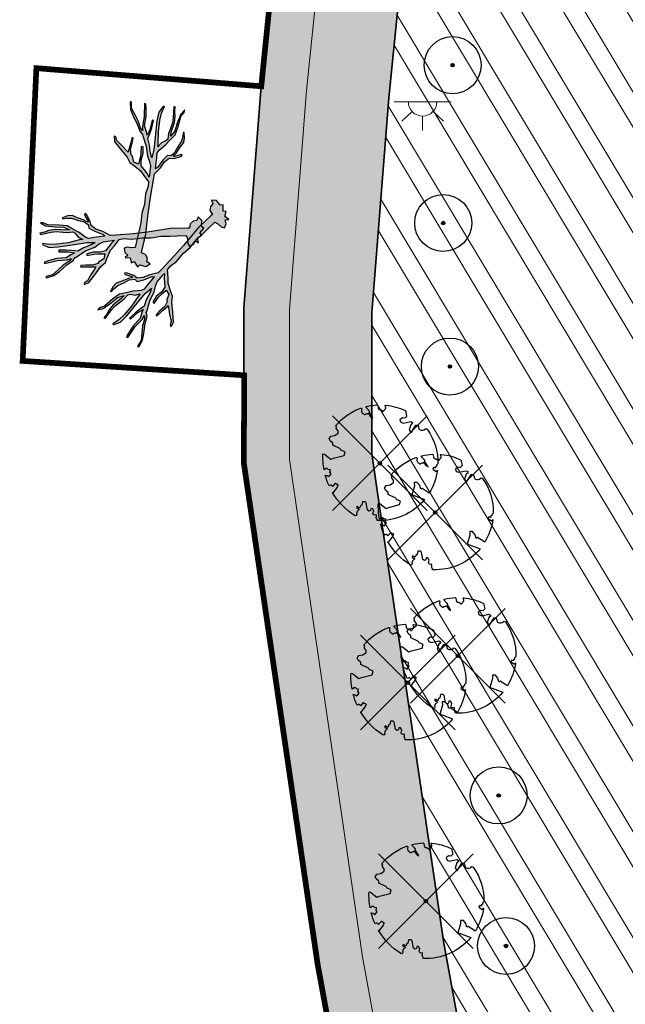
# Model space of a CAD drawing. Header units: metres. Extents: x 184077 to 190380, y 346696 to 349666.
# Tile 14 of 256: x 184492 to 184545, y 347113 to 347199. Entities that reach past the tile are written whole.
import ezdxf

# ---------------------------------------------------------------- set-up
doc = ezdxf.new("R2010")
doc.units = ezdxf.units.M
for name, color, linetype, lineweight in [('00_rivierhout', 34, 'Continuous', 25), ('B-ME-GR-BOOM-S', 90, 'Continuous', 25), ('B-ME-IE-MEUBILAIR_WEGMEUBILAIR-S', 7, 'Continuous', 25), ('B-ME-VH-VERHARDING_BESTORTING-A', 252, 'Continuous', 18), ('N-PV-KG-GRENS-BUFFERZONE-G', 253, 'Continuous', 15), ('N-WA-OB-BEKLEDING-STEEN-A', 22, 'Continuous', 13), ('N-WE-KG-PROJECTGEBIED-SLIJKWELLSEWAAD', 10, 'KG-OG', 35), ('N-WE-KG-PROJECTGRENS-SLIJKWELLSEWAAD', 190, 'KG-OG', 35), ('V-WA-GR-BOOM-S', 10, 'Continuous', 25), ('V-WE-OB-BEKLEDING_STORTSTEEN-G', 30, 'CONTINUOUS-V', 35)]:
    doc.layers.add(name, color=color, linetype=linetype, lineweight=lineweight)
doc.layers.add('V-WE-VH-VERHARDING_BESTORTING-AD-100', color=7, linetype='Continuous', lineweight=18, true_color=0x93278f)
doc.linetypes.add('CONTINUOUS-V', pattern='A,3.5,[24,NLCS.SHX,S=0.5,R=0,X=0,Y=0],3.5', length=7)
doc.linetypes.add('KG-OG', pattern='A,5.5,-1.5,[2,NLCS.SHX,S=0.5,R=0,X=0,Y=0],-1.5', length=8.5)

# ---------------------------------------------------------------- blocks, each defined once
blk = doc.blocks.new('SKL-ET_OV_LICHTPUNT-SO')
at = {"color": 0, "linetype": 'ByBlock', "lineweight": 18}
for points in [[(-1.25, 0), (-2.5, 0)], [(1.25, 0), (2.5, 0)], [(-0.915, -0.851), (-1.831, -1.703)], [(0.915, -0.851), (1.831, -1.703)], [(0, -1.25), (0, -2.5)]]:
    blk.add_lwpolyline(points, dxfattribs=at)
blk.add_lwpolyline([(0, 0), (1.25, 0, -1), (-1.25, 0)], format="xyb", close=True, dxfattribs=at)
blk = doc.blocks.new('SGR-BOOM_01')
at = {"ltscale": 0.1}
h = blk.add_hatch(color=256, dxfattribs=at)
edge = h.paths.add_edge_path()
edge.add_arc((0, 0), 0.15, 0, 360)
for radius in [2.5, 0.045]:
    blk.add_circle((0, 0), radius)
blk.add_circle((0, 0), 0.15, dxfattribs=at)
blk = doc.blocks.new('rhout')
at = {"layer": '00_rivierhout'}
h = blk.add_hatch(color=256, dxfattribs=at)
h.dxf.hatch_style = 1
h.paths.add_polyline_path([(-4.73, -3.21), (-5.61, -3.34), (-6.3, -3.5), (-7.31, -3.78), (-7.25, -4), (-5.93, -3.61), (-5.09, -3.54), (-5.44, -3.86), (-6.02, -4.5), (-7.26, -4.95), (-8.35, -5.61), (-8.79, -5.89), (-8.71, -6.1), (-7.1, -5.19), (-5.83, -4.73), (-5.29, -4.39), (-5.5, -4.83), (-6.17, -5.61), (-6.68, -6.41), (-7.22, -7.31), (-7.87, -7.69), (-8.03, -7.82), (-7.9, -7.94), (-7.01, -7.34), (-6.44, -6.58), (-5.68, -5.42), (-4.98, -4.61), (-4.86, -4.12), (-4.72, -4.03), (-3.69, -2.87), (-2.6, -2.03), (-2.12, -1.4), (-1.63, -0.97), (-0.52, -0.47), (-0.2, -0.34), (-0.54, -0.93), (-1, -2.11), (-1.67, -2.48), (-2.64, -2.75), (-3.41, -3.2), (-3.34, -3.45), (-2.46, -2.98), (-1.89, -2.78), (-0.99, -2.54), (-0.92, -3.24), (-1.52, -3.82), (-1.58, -4.07), (-2.18, -4.49), (-3.11, -4.76), (-3.77, -5), (-3.79, -5.18), (-3.22, -5.02), (-2.54, -4.84), (-1.92, -4.67), (-1.71, -4.6), (-1.76, -4.81), (-2.05, -5.75), (-2.31, -6.78), (-2.65, -7.16), (-2.64, -7.43), (-2.05, -6.99), (-1.54, -5.73), (-1.04, -4.36), (-0.58, -3.67), (-0.54, -3.06), (-0.36, -1.85), (0, -1.09), (0.4, -0.08), (0.95, 0.2), (2.04, 0.42), (3.42, 1.03), (4.62, 1.32), (5.88, 1.91), (7.08, 2.27), (8.06, 2.59), (9.24, 2.94), (9.51, 2.59), (9.75, 1.97), (10.08, 1.65), (10.54, 2.06), (10.68, 2.6), (11.15, 2.44), (10.84, 3.08), (11.33, 3.58), (10.96, 3.82), (11.36, 4.59), (10.95, 4.74), (10.77, 5.57), (10.15, 5.91), (10.12, 5.38), (9.65, 5.17), (9.34, 4.7), (9.41, 4.08), (9.19, 4.02), (6.89, 3.3), (5.24, 2.56), (3.92, 1.98), (2.1, 1.24), (-0.19, 0.38), (-0.97, 0.1), (-2.11, 0.36), (-3.14, 0.44), (-3.88, 0.74), (-4.15, 1.26), (-4.94, 2.06), (-5.17, 2.11), (-5.17, 1.93), (-4.83, 1.58), (-4.46, 1.24), (-4.4, 1.09), (-4.64, 1.12), (-5.01, 1.23), (-5.99, 1.28), (-6.83, 1.39), (-7.42, 1.16), (-8.03, 0.73), (-7.98, 0.6), (-7.46, 0.82), (-6.78, 1.02), (-5.76, 0.96), (-5, 1), (-4.27, 0.76), (-4.1, 0.32), (-3.19, 0.12), (-1.94, 0.01), (-1.66, -0.15), (-1.7, -0.17), (-3.06, -0.76), (-3.71, -1.07), (-4.15, -1.05), (-5.24, -0.65), (-6.19, -0.43), (-7.1, -0.2), (-8.21, -0.38), (-9.7, -0.79), (-10.43, -0.69), (-10.77, -0.79), (-10.01, -0.98), (-8.65, -0.76), (-7.51, -0.49), (-6.61, -0.64), (-7.15, -0.85), (-8.53, -1.13), (-9.36, -1.49), (-9.91, -1.88), (-10.49, -2.17), (-10.36, -2.33), (-9.04, -1.65), (-8.34, -1.36), (-7.38, -1.16), (-6.81, -1.07), (-6.09, -0.77), (-5.74, -0.87), (-5.2, -1.28), (-4.48, -1.42), (-4.9, -1.62), (-6.32, -2.41), (-7.79, -3.05), (-8.74, -3.35), (-9.74, -3.46), (-9.67, -3.64), (-8.69, -3.74), (-7.5, -3.35), (-5.42, -2.4), (-3.84, -1.69), (-2.72, -1.39), (-3.16, -1.84), (-4.09, -2.54), (-4.73, -3.21), (-4.73, -3.21)])
blk.add_lwpolyline([(-4.73, -3.21), (-5.61, -3.34), (-6.3, -3.5), (-7.31, -3.78), (-7.25, -4), (-5.93, -3.61), (-5.09, -3.54), (-5.44, -3.86), (-6.02, -4.5), (-7.26, -4.95), (-8.35, -5.61), (-8.79, -5.89), (-8.71, -6.1), (-7.1, -5.19), (-5.83, -4.73), (-5.29, -4.39), (-5.5, -4.83), (-6.17, -5.61), (-6.68, -6.41), (-7.22, -7.31), (-7.87, -7.69), (-8.03, -7.82), (-7.9, -7.94), (-7.01, -7.34), (-6.44, -6.58), (-5.68, -5.42), (-4.98, -4.61), (-4.86, -4.12), (-4.72, -4.03), (-3.69, -2.87), (-2.6, -2.03), (-2.12, -1.4), (-1.63, -0.97), (-0.52, -0.47), (-0.2, -0.34), (-0.54, -0.93), (-1, -2.11), (-1.67, -2.48), (-2.64, -2.75), (-3.41, -3.2), (-3.34, -3.45), (-2.46, -2.98), (-1.89, -2.78), (-0.99, -2.54), (-0.92, -3.24), (-1.52, -3.82), (-1.58, -4.07), (-2.18, -4.49), (-3.11, -4.76), (-3.77, -5), (-3.79, -5.18), (-3.22, -5.02), (-2.54, -4.84), (-1.92, -4.67), (-1.71, -4.6), (-1.76, -4.81), (-2.05, -5.75), (-2.31, -6.78), (-2.65, -7.16), (-2.64, -7.43), (-2.05, -6.99), (-1.54, -5.73), (-1.04, -4.36), (-0.58, -3.67), (-0.54, -3.06), (-0.36, -1.85), (0, -1.09), (0.4, -0.08), (0.95, 0.2), (2.04, 0.42), (3.42, 1.03), (4.62, 1.32), (5.88, 1.91), (7.08, 2.27), (8.06, 2.59), (9.24, 2.94), (9.51, 2.59), (9.75, 1.97), (10.08, 1.65), (10.54, 2.06), (10.68, 2.6), (11.15, 2.44), (10.84, 3.08), (11.33, 3.58), (10.96, 3.82), (11.36, 4.59), (10.95, 4.74), (10.77, 5.57), (10.15, 5.91), (10.12, 5.38), (9.65, 5.17), (9.34, 4.7), (9.41, 4.08), (9.19, 4.02), (6.89, 3.3), (5.24, 2.56), (3.92, 1.98), (2.1, 1.24), (-0.19, 0.38), (-0.97, 0.1), (-2.11, 0.36), (-3.14, 0.44), (-3.88, 0.74), (-4.15, 1.26), (-4.94, 2.06), (-5.17, 2.11), (-5.17, 1.93), (-4.83, 1.58), (-4.46, 1.24), (-4.4, 1.09), (-4.64, 1.12), (-5.01, 1.23), (-5.99, 1.28), (-6.83, 1.39), (-7.42, 1.16), (-8.03, 0.73), (-7.98, 0.6), (-7.46, 0.82), (-6.78, 1.02), (-5.76, 0.96), (-5, 1), (-4.27, 0.76), (-4.1, 0.32), (-3.19, 0.12), (-1.94, 0.01), (-1.66, -0.15), (-1.7, -0.17), (-3.06, -0.76), (-3.71, -1.07), (-4.15, -1.05), (-5.24, -0.65), (-6.19, -0.43), (-7.1, -0.2), (-8.21, -0.38), (-9.7, -0.79), (-10.43, -0.69), (-10.77, -0.79), (-10.01, -0.98), (-8.65, -0.76), (-7.51, -0.49), (-6.61, -0.64), (-7.15, -0.85), (-8.53, -1.13), (-9.36, -1.49), (-9.91, -1.88), (-10.49, -2.17), (-10.36, -2.33), (-9.04, -1.65), (-8.34, -1.36), (-7.38, -1.16), (-6.81, -1.07), (-6.09, -0.77), (-5.74, -0.87), (-5.2, -1.28), (-4.48, -1.42), (-4.9, -1.62), (-6.32, -2.41), (-7.79, -3.05), (-8.74, -3.35), (-9.74, -3.46), (-9.67, -3.64), (-8.69, -3.74), (-7.5, -3.35), (-5.42, -2.4), (-3.84, -1.69), (-2.72, -1.39), (-3.16, -1.84), (-4.09, -2.54), (-4.73, -3.21), (-4.73, -3.21)], close=True, dxfattribs=at)
blk = doc.blocks.new('V-SGR-BOOM_05')
at = {"lineweight": -3}
for p, q in [((-4.151, 4.151), (4.151, -4.151)), ((4.151, 4.151), (-4.151, -4.151))]:
    blk.add_line(p, q, dxfattribs=at)
blk.add_lwpolyline([(0.433, 4.712), (0.441, 4.722), (0.45, 4.731), (0.457, 4.739), (0.465, 4.746), (0.473, 4.754), (0.48, 4.761), (0.487, 4.77), (0.494, 4.779), (0.501, 4.79), (0.508, 4.802), (0.513, 4.817), (0.516, 4.836), (0.517, 4.858), (0.515, 4.885), (0.509, 4.916), (0.475, 5.034, -0.52938), (0.529, 5.099, -0.087139), (2.218, 4.625, -0.372341), (2.284, 4.473), (2.354, 4.119), (2.18, 3.946), (1.992, 3.985), (1.767, 3.817), (1.853, 3.602), (2.086, 3.527), (2.712, 3.671), (2.864, 3.587), (2.85, 3.453), (2.707, 3.365), (2.577, 2.941), (2.743, 2.67), (3.168, 3.347, -0.504641), (3.406, 3.14, 0.331948), (3.544, 2.921, 0.282008), (3.993, 3.004), (3.957, 2.985, -0.512156), (4.163, 2.984, -0.16076), (5.094, -0.056), (4.977, -0.169), (4.976, -0.294), (4.862, -0.315), (4.876, -0.438), (4.698, -0.381), (4.644, -0.519), (4.864, -0.665), (4.933, -0.72), (5.054, -0.599, -0.106371), (4.341, -2.61), (3.705, -2.201), (3.588, -2.282), (3.512, -1.945), (3.286, -1.673), (3.024, -1.676), (3.03, -1.99), (2.83, -2.678), (2.861, -2.809), (3.005, -2.829), (3.93, -3.183, -0.236298), (-0.225, -5.013, 0.159625), (-0.347, -4.77, 0.350802), (-0.315, -4.528, -0.504641), (-0.6, -4.393), (-0.531, -4.17), (-0.647, -3.962), (-0.802, -3.978), (-0.825, -4.144), (-0.942, -4.211), (-1.08, -4.106), (-1.2, -3.475), (-1.291, -3.384), (-1.522, -3.391), (-1.586, -3.665), (-1.68, -3.694), (-1.769, -3.923), (-2.003, -3.798, 0.733583), (-1.918, -3.973, -0.861625), (-1.87, -4.128, 0.279978), (-2.043, -4.393), (-2.036, -4.403, -0.827056), (-2.208, -4.583, -0.116774), (-4.152, -2.556), (-4.114, -2.549), (-4.084, -2.541), (-4.059, -2.531), (-4.039, -2.52), (-4.024, -2.509), (-4.013, -2.498), (-4.004, -2.486), (-3.768, -2.184), (-3.762, -2.173), (-3.758, -2.163), (-3.755, -2.153), (-3.752, -2.143), (-3.748, -2.133), (-3.745, -2.123), (-3.74, -2.111), (-3.735, -2.099), (-3.729, -2.085), (-3.721, -2.071), (-3.713, -2.056), (-3.705, -2.04), (-3.697, -2.024), (-3.689, -2.007), (-3.682, -1.991), (-3.676, -1.975), (-3.671, -1.959), (-3.668, -1.944), (-3.666, -1.929), (-3.665, -1.916), (-3.666, -1.904), (-3.668, -1.893), (-3.671, -1.884), (-3.676, -1.877), (-3.682, -1.872), (-3.69, -1.869), (-3.698, -1.867), (-3.708, -1.866), (-3.718, -1.865), (-3.729, -1.864), (-3.74, -1.863), (-3.752, -1.86), (-3.764, -1.856), (-3.776, -1.85), (-3.788, -1.843), (-3.801, -1.835), (-3.813, -1.826), (-3.826, -1.816), (-3.84, -1.806), (-3.853, -1.796), (-3.866, -1.785), (-3.88, -1.774), (-3.893, -1.762), (-3.907, -1.75), (-4.15, -2.028), (-4.162, -2.015), (-4.173, -2), (-4.183, -1.984), (-4.193, -1.968), (-4.204, -1.951), (-4.219, -1.938), (-4.242, -1.928), (-4.274, -1.924), (-4.319, -1.929), (-4.379, -1.942), (-4.457, -1.967, -0.040997), (-4.791, -1.027), (-4.617, -1.057), (-4.463, -1.156), (-4.38, -1.082), (-4.281, -0.927), (-4.376, -0.782), (-4.323, -0.567), (-4.52, -0.551), (-4.652, -0.423), (-4.892, -0.58, -0.05814), (-4.988, 0.829), (-4.852, 0.802), (-4.298, 0.364), (-4.06, 0.447), (-3.128, 0.693), (-3.049, 1), (-3.409, 1.144), (-3.464, 1.261), (-4.121, 1.584), (-4.136, 1.769), (-4.358, 1.957), (-4.448, 2.14), (-4.297, 2.378), (-3.958, 2.431), (-3.65, 2.633), (-3.646, 2.84), (-3.838, 3.066), (-3.787, 3.162), (-3.863, 3.31, -0.13428), (-1.664, 4.835, -0.541727), (-1.597, 4.783), (-1.608, 4.639), (-1.605, 4.565), (-1.595, 4.508), (-1.579, 4.465), (-1.558, 4.434), (-1.535, 4.41), (-1.511, 4.392), (-1.487, 4.376), (-1.465, 4.359), (-1.446, 4.342), (-1.428, 4.325), (-1.411, 4.309), (-1.395, 4.295), (-1.38, 4.284), (-1.364, 4.276), (-1.347, 4.272), (-1.33, 4.272), (-1.312, 4.277), (-1.292, 4.285), (-1.273, 4.294), (-1.252, 4.305), (-1.232, 4.316), (-1.211, 4.327), (-1.189, 4.336), (-1.168, 4.342), (-1.147, 4.347), (-1.126, 4.35), (-1.105, 4.353), (-1.085, 4.356), (-1.066, 4.36), (-1.048, 4.365), (-1.031, 4.372), (-1.015, 4.382), (-1, 4.394), (-0.986, 4.408), (-0.973, 4.424), (-0.963, 4.324), (-0.94, 4.298), (-0.834, 4.118), (-0.611, 3.996), (-0.927, 4.508), (-0.921, 4.523), (-0.917, 4.539), (-0.915, 4.553), (-0.916, 4.568), (-0.92, 4.583), (-0.927, 4.598), (-0.938, 4.613), (-0.953, 4.629), (-0.972, 4.647), (-0.994, 4.667), (-1.02, 4.691), (-1.05, 4.719), (-1.082, 4.754), (-1.117, 4.795), (-1.199, 4.901, -0.543104), (-1.171, 4.981, -0.046766), (-0.234, 5.117, -0.385168), (-0.182, 5.074), (-0.152, 4.882), (-0.138, 4.822), (-0.121, 4.78), (-0.104, 4.753), (-0.085, 4.737), (-0.066, 4.73), (-0.047, 4.727), (-0.027, 4.726), (-0.009, 4.724), (0.009, 4.72), (0.027, 4.716), (0.044, 4.71), (0.061, 4.704), (0.077, 4.697), (0.093, 4.689), (0.109, 4.682), (0.124, 4.675), (0.139, 4.668), (0.153, 4.66), (0.167, 4.653), (0.18, 4.645), (0.191, 4.638), (0.202, 4.629), (0.211, 4.621), (0.219, 4.611), (0.225, 4.602), (0.231, 4.593), (0.236, 4.584), (0.242, 4.576), (0.247, 4.569), (0.253, 4.564), (0.26, 4.56), (0.269, 4.559), (0.278, 4.56), (0.289, 4.563), (0.3, 4.568), (0.312, 4.574), (0.324, 4.582), (0.336, 4.592), (0.348, 4.603), (0.36, 4.616), (0.371, 4.63), (0.382, 4.644), (0.393, 4.659), (0.404, 4.673), (0.414, 4.687), (0.423, 4.7)], format="xyb", close=True)
blk.add_circle((0, 0), 0.15)

msp = doc.modelspace()

# ---------------------------------------------------------------- hatches: boundary and pattern name
at = {"layer": 'N-PV-KG-GRENS-BUFFERZONE-G'}
h = msp.add_hatch(dxfattribs=at)
h.set_pattern_fill('ANSI32', color=256, scale=0.5, angle=75.916893)
h.paths.add_polyline_path([(184601.9506, 347381.6463), (184608.7073, 347401.5579), (184615.2309, 347425.1907), (184620.1574, 347441.2212), (184623.7392, 347450.0435), (184628.0054, 347460.9473), (184630.0859, 347472.676), (184633.6897, 347488.4729), (184636.0547, 347497.2183), (184640.3644, 347512.4901), (184644.9633, 347530.403), (184648.4852, 347544.1207), (184650.4302, 347548.9699), (184655.1433, 347556.2224), (184657.3277, 347566.8998), (184661.7689, 347580.7919), (184667.3513, 347598.254), (184669.8892, 347609.0083), (184674.799, 347624.0027), (184678.1716, 347638.13), (184682.3306, 347649.5714), (184684.4613, 347653.9614), (184685.7352, 347656.8336), (184687.2289, 347661.7076), (184689.5339, 347668.1657), (184691.331, 347673.8131), (184697.786, 347689.3413), (184707.5272, 347712.7747), (184712.8488, 347724.5806), (184722.5918, 347741.4999, -0.0200607), (184769.1904, 347802.4792, 0.3839937), (184768.3746, 347822.5416), (184762.4944, 347829.2381), (184748.9815, 347815.2913), (184734.2444, 347800.1962), (184726.077, 347792.2428), (184713.4841, 347779.4492), (184697.6737, 347757.7643), (184686.3681, 347738.1312), (184680.2615, 347724.5839), (184670.352, 347700.7455), (184663.407, 347684.0387), (184661.3792, 347677.6665), (184659.4576, 347672.2825), (184657.882, 347668.3924), (184656.454, 347665.173), (184654.4621, 347659.8698), (184649.6685, 347646.6824), (184646.1844, 347632.0884), (184641.2626, 347617.0572), (184638.7007, 347606.2013), (184628.5413, 347574.4225), (184627.1643, 347567.6917), (184623.9364, 347562.7246), (184620.1899, 347553.3839), (184611.6754, 347520.2198), (184607.4173, 347505.131), (184604.8555, 347495.6577), (184600.9591, 347478.5781), (184599.2658, 347469.0329), (184596.1404, 347461.0446), (184592.1403, 347451.1922), (184586.7059, 347433.509), (184580.297, 347410.2915), (184572.7978, 347388.192), (184571.9747, 347381.0404), (184568.942, 347372.0293), (184565.7417, 347363.8997), (184562.611, 347355.049), (184559.6451, 347344.7344), (184556.6236, 347332.9267), (184554.0233, 347322.792), (184551.4713, 347314.622), (184546.033, 347300.0586), (184543.5452, 347295.7035), (184540.2859, 347285.2062), (184536.1171, 347268.7794), (184530.974, 347245.4237), (184529.7034, 347230.3621), (184529.0762, 347226.2959), (184525.9509, 347206.031), (184524.5868, 347192.6324), (184523.099, 347173.774), (184523.099, 347161.4492), (184524.1414, 347154.3746), (184529.4282, 347118.4936), (184532.1531, 347103.63), (184536.3621, 347088.767), (184540.0911, 347077.3292), (184541.7422, 347071.8881), (184550.5102, 347043.0019), (184551.0122, 347041.347), (184553.1595, 347034.2716), (184558.5347, 347016.56), (184567.0139, 347019.5083), (184574.234, 347021.2878), (184574.5696, 347021.1221), (184579.3936, 347022.5861, 0.3240296), (184584.4682, 347031.4039), (184581.5891, 347042.8997), (184579.4434, 347049.9698), (184578.939, 347051.6325), (184570.1723, 347080.5144), (184568.4324, 347086.2481), (184564.7893, 347097.4225), (184561.1223, 347110.3713), (184558.7451, 347123.3391), (184553.5341, 347158.7054), (184552.809, 347163.6262), (184552.809, 347167.594), (184552.809, 347172.6039), (184554.1783, 347189.9591), (184555.4306, 347202.2597), (184558.439, 347221.767), (184559.2222, 347226.8448), (184560.413, 347240.9607), (184565.0304, 347261.9289), (184568.8911, 347277.1417), (184570.9551, 347283.7894), (184573.024, 347287.4111), (184576.6469, 347297.1129), (184579.588, 347304.989), (184582.6106, 347314.6656), (184585.4073, 347325.5658), (184588.3192, 347336.945), (184590.9325, 347346.8739), (184593.5775, 347353.5014), (184596.8612, 347361.8432), (184601.1318, 347374.5321)])
at = {"layer": 'N-WA-OB-BEKLEDING-STEEN-A'}
h = msp.add_hatch(dxfattribs=at)
h.set_pattern_fill('AVH-BESTORTING_01', color=256, pattern_type=2)
h.set_pattern_definition([(342.74206, (185774.061, 348951.46), (5.39798, 9.77389), [2.7272, -10.9194]), (17.25794, (185763.633, 348954.699), (5.398037, 9.773993), [2.7272, -16.5719]), (61.0888, (185766.237, 348955.508), (-13.03186, 4.04857), [2.2313, -8.9341]), (118.9112, (185774.95, 348943.638), (-5.398012, -9.77414), [2.2313, -13.5591]), (162.74206, (185766.237, 348959.414), (-5.39798, -9.77389), [2.7272, -10.9194]), (197.25794, (185763.633, 348960.2235), (-5.398037, -9.773993), [2.7272, -16.5719]), (241.0888, (185761.029, 348959.416), (13.03186, -4.04857), [2.2313, -8.9341]), (298.9112, (185765.348, 348967.235), (5.398012, 9.77414), [2.2313, -13.5591]), (342.74206, (185747.662, 348965.687), (-7.63385, 13.822363), [2.4341, -11.2122]), (40.85185, (185733.793, 348935.643), (5.3980236, 9.7739855), [2.4469, -36.1913]), (84.58698, (185751.8377, 348966.5657), (-2.235911, 23.596451), [2.9716, -30.5481]), (118.9112, (185765.149, 348965.461), (-13.03208, 4.048567), [2.9575, -12.8331]), (162.74206, (185750.688, 348972.113), (7.63385, -13.822363), [2.4484, -11.1975]), (40.85185, (185730.3095, 348941.921), (5.3980236, 9.7739855), [2.4409, -36.1972]), (84.58698, (185746.224, 348968.2916), (-5.398004, -9.774069), [2.9647, -30.5553]), (298.9112, (185746.224, 348968.292), (13.03208, -4.048567), [2.9753, -12.8153]), (26.66898, (185721.6755, 348947.3082), (-18.4299603, -5.725531), [1.8275, -45.4613]), (84.58698, (185752.5342, 348973.398), (-5.398004, -9.774069), [1.8319, -31.6878]), (131.76242, (185737.4392, 349002.867), (-20.666041, 17.871012), [2.4466, -40.0428]), (162.742, (185721.851, 348951.773), (-5.39799, -9.77389), [1.9694, -11.6769]), (26.66898, (185718.3358, 348951.5366), (-18.4299603, -5.725531), [1.8297, -45.4591]), (84.58698, (185747.3724, 348974.8095), (-5.398004, -9.774069), [2.0094, -31.5103]), (131.76242, (185733.5027, 349000.888), (-20.666041, 17.871012), [2.0994, -40.39]), (342.742, (185748.77, 348973.243), (5.39799, 9.77389), [2.2313, -11.415]), (50.24156, (185751.1295, 348954.0685), (5.3978968, 9.7739007), [2.1713, -68.8472]), (95.41302, (185752.518, 348955.7376), (-7.633873, 13.822403), [1.9056, -21.7966]), (150.93884, (185724.0386, 348989.328), (-13.03193, 4.0485775), [1.7556, -51.7047]), (197.25794, (185750.804, 348958.487), (13.031909, -4.048543), [2.2316, -17.0672]), (50.24156, (185747.1927, 348956.0466), (5.3978968, 9.7739007), [2.3138, -68.7047]), (95.41302, (185747.3564, 348954.319), (-7.633873, 13.822403), [1.7353, -21.9669]), (150.93884, (185720.699, 348985.0998), (-13.03193, 4.0485775), [1.8788, -51.5816]), (17.25794, (185748.999, 348953.406), (-13.031909, 4.048543), [2.2313, -17.0675])])
h.paths.add_polyline_path([(184551.7009, 347014.1817), (184558.6193, 347016.2814), (184553.1595, 347034.2716), (184551.0122, 347041.347), (184550.5102, 347043.0019), (184541.7422, 347071.8881), (184540.0911, 347077.3292), (184536.3621, 347088.767), (184532.1531, 347103.63), (184529.4282, 347118.4936), (184524.1414, 347154.3746), (184523.099, 347161.4492), (184523.099, 347173.774), (184524.5868, 347192.6324), (184525.9509, 347206.031), (184529.0762, 347226.2959), (184529.7034, 347230.3621), (184530.974, 347245.4237), (184536.1171, 347268.7794), (184540.2859, 347285.2062), (184543.5452, 347295.7035), (184546.033, 347300.0586), (184551.4713, 347314.622), (184554.0233, 347322.792), (184556.6236, 347332.9267), (184559.6451, 347344.7344), (184562.611, 347355.049), (184565.7417, 347363.8997), (184568.942, 347372.0293), (184571.9747, 347381.0404), (184572.7978, 347388.192), (184580.297, 347410.2915), (184586.7059, 347433.509), (184592.1403, 347451.1922), (184596.1404, 347461.0446), (184599.2658, 347469.0329), (184600.9591, 347478.5781), (184604.8555, 347495.6577), (184607.4173, 347505.131), (184611.6754, 347520.2198), (184620.1899, 347553.3839), (184623.9364, 347562.7246), (184627.1643, 347567.6917), (184628.5413, 347574.4225), (184638.7007, 347606.2013), (184641.2626, 347617.0572), (184646.1844, 347632.0884), (184649.6685, 347646.6824), (184654.4621, 347659.8698), (184656.454, 347665.173), (184657.882, 347668.3924), (184659.4576, 347672.2825), (184661.3792, 347677.6665), (184663.407, 347684.0387), (184670.352, 347700.7455), (184680.2615, 347724.5839), (184686.3681, 347738.1312), (184697.6737, 347757.7643), (184713.4841, 347779.4492), (184726.077, 347792.2428), (184734.2444, 347800.1962), (184748.9815, 347815.2913), (184764.1838, 347830.9818), (184755.7666, 347839.1371), (184740.5798, 347823.4626), (184725.8583, 347808.3835), (184719.1061, 347799.1201), (184708.1478, 347783.9781), (184691.8124, 347761.573), (184680.1468, 347741.3148), (184673.8557, 347727.3583), (184663.9067, 347703.4248), (184656.5174, 347686.2311), (184654.5277, 347679.9786), (184653.0579, 347674.7987), (184650.545, 347667.795), (184647.6803, 347662.376), (184642.7321, 347648.7636), (184639.2209, 347634.056), (184634.2962, 347619.0159), (184631.7285, 347608.1353), (184621.5361, 347576.2531), (184620.3556, 347570.4828), (184617.4891, 347566.0719), (184613.3041, 347555.6382), (184604.6939, 347522.1008), (184600.4483, 347507.0566), (184597.8386, 347497.4061), (184593.871, 347480.0144), (184592.272, 347471.0006), (184589.4242, 347463.7217), (184585.3223, 347453.6187), (184579.7643, 347435.5332), (184573.3833, 347412.4168), (184565.7034, 347389.7849), (184564.8793, 347382.6243), (184562.1477, 347374.5082), (184558.9678, 347366.4301), (184555.7225, 347357.2555), (184552.6672, 347346.63), (184549.6205, 347334.7236), (184547.0665, 347324.7695), (184544.629, 347316.9662), (184539.4647, 347303.1364), (184536.6404, 347297.8474), (184533.3248, 347287.1688), (184529.081, 347270.4465), (184523.8636, 347246.7534), (184522.5579, 347231.4642), (184521.9307, 347227.3979), (184518.777, 347206.9487), (184517.3857, 347193.283), (184515.869, 347174.0588), (184515.869, 347160.9194), (184516.9886, 347153.3207), (184522.2939, 347117.3145), (184525.1033, 347101.9895), (184529.4443, 347086.6607), (184533.1942, 347075.1588), (184534.8239, 347069.7881), (184543.5915, 347040.9033), (184544.0938, 347039.2474), (184546.2411, 347032.172)])
at = {"layer": 'V-WE-VH-VERHARDING_BESTORTING-AD-100', "transparency": 33554636}
h = msp.add_hatch(color=256, dxfattribs=at)
h.dxf.hatch_style = 1
h.paths.add_polyline_path([(184551.678, 347014.2546), (184547.8732, 347013.0201), (184542.4135, 347031.0104), (184540.2662, 347038.0857), (184539.7637, 347039.7422), (184530.9963, 347068.6263), (184529.3784, 347073.958), (184525.617, 347085.4953), (184521.2031, 347101.0819), (184518.3469, 347116.6621), (184513.0313, 347152.7376), (184511.869, 347160.6263), (184511.869, 347167.594), (184511.869, 347174.2164), (184513.4017, 347193.6429), (184514.808, 347207.4565), (184517.9775, 347228.0076), (184518.584, 347231.9398), (184519.9005, 347247.3563), (184525.1882, 347271.3688), (184529.4735, 347288.2545), (184532.9329, 347299.3964), (184535.8107, 347304.7854), (184538.2937, 347311.4348), (184540.8435, 347318.2631), (184543.2176, 347325.8636), (184545.746, 347335.7177), (184548.8067, 347347.6787), (184551.9114, 347358.4762), (184555.2201, 347367.8301), (184558.3888, 347375.8796), (184560.9537, 347383.5005), (184561.7784, 347390.6661), (184569.5583, 347413.5927), (184575.9239, 347436.6532), (184581.5502, 347454.9611), (184585.7084, 347465.2029), (184588.4027, 347472.0892), (184589.9495, 347480.8091), (184593.9565, 347498.3734), (184596.5927, 347508.1219), (184600.8313, 347523.1415), (184605.3094, 347540.5836), (184609.4946, 347556.8853), (184613.9221, 347567.9238), (184616.5886, 347572.027), (184617.6604, 347577.2659), (184622.7731, 347593.2585), (184627.8712, 347609.2053), (184630.4421, 347620.0996), (184635.3684, 347635.1446), (184638.8946, 347649.915), (184644.0151, 347664.0016), (184646.8759, 347669.4133), (184648.2037, 347673.1138), (184649.247, 347676.0215), (184650.6969, 347681.1313), (184652.7651, 347687.6306), (184660.2223, 347704.9823), (184670.1848, 347728.9482), (184676.5815, 347743.1392), (184688.4534, 347763.7556), (184704.9115, 347786.3289), (184715.8697, 347801.4707), (184722.7952, 347810.9721), (184737.7124, 347826.2515), (184752.8938, 347841.9205), (184764.1838, 347830.9818), (184748.9815, 347815.2913), (184734.2444, 347800.1962), (184726.077, 347792.2428), (184713.4841, 347779.4492), (184697.6737, 347757.7643), (184686.3681, 347738.1312), (184680.2615, 347724.5839), (184670.352, 347700.7455), (184663.407, 347684.0387), (184661.3792, 347677.6665), (184659.4576, 347672.2825), (184657.882, 347668.3924), (184656.454, 347665.173), (184654.4621, 347659.8698), (184649.6685, 347646.6824), (184646.1844, 347632.0884), (184641.2626, 347617.0572), (184638.7007, 347606.2013), (184628.5413, 347574.4225), (184627.1643, 347567.6917), (184623.9364, 347562.7246), (184620.1899, 347553.3839), (184611.6754, 347520.2198), (184607.4173, 347505.131), (184604.8555, 347495.6577), (184600.9591, 347478.5781), (184599.2658, 347469.0329), (184596.1404, 347461.0446), (184592.1403, 347451.1922), (184586.7059, 347433.509), (184580.297, 347410.2915), (184572.7978, 347388.192), (184571.9747, 347381.0404), (184568.942, 347372.0293), (184565.7417, 347363.8997), (184562.611, 347355.049), (184559.6451, 347344.7344), (184556.6236, 347332.9267), (184554.0233, 347322.792), (184551.4713, 347314.622), (184546.033, 347300.0586), (184543.5452, 347295.7035), (184540.2859, 347285.2062), (184536.1171, 347268.7794), (184530.974, 347245.4237), (184529.7034, 347230.3621), (184529.0762, 347226.2959), (184525.9509, 347206.031), (184524.5868, 347192.6324), (184523.099, 347173.774), (184523.099, 347161.4492), (184524.1414, 347154.3746), (184529.4282, 347118.4936), (184532.1531, 347103.63), (184536.3621, 347088.767), (184540.0911, 347077.3292), (184541.7422, 347071.8881), (184550.5102, 347043.0019), (184551.0122, 347041.347), (184553.1595, 347034.2716), (184558.6193, 347016.2814), (184551.7009, 347014.1817), (184551.6787, 347014.2548)])

# ---------------------------------------------------------------- linework, layer by layer
at = {"layer": 'B-ME-VH-VERHARDING_BESTORTING-A'}
for points in [[(184525.1033, 347101.9895), (184522.2939, 347117.3145), (184516.9886, 347153.3207), (184515.869, 347160.9194), (184515.869, 347167.594), (184515.869, 347174.0588), (184517.3857, 347193.283), (184518.777, 347206.9487), (184521.9307, 347227.3979), (184522.5579, 347231.4642), (184523.8636, 347246.7534), (184529.081, 347270.4465)], [(184536.1171, 347268.7794), (184530.974, 347245.4237), (184529.7034, 347230.3621), (184529.0762, 347226.2959), (184525.9509, 347206.031), (184524.5868, 347192.6324), (184523.099, 347173.774), (184523.099, 347167.594), (184523.099, 347161.4492), (184524.1414, 347154.3746), (184529.4282, 347118.4936), (184532.1531, 347103.63)]]:
    msp.add_lwpolyline(points, dxfattribs=at)
at = {"layer": 'N-WE-KG-PROJECTGEBIED-SLIJKWELLSEWAAD', "const_width": 0.5, "flags": 128}
msp.add_lwpolyline([(184576.2208, 347017.3386), (184575.7876, 347016.5278), (184568.5821, 347014.3411), (184559.8945, 347012.0794), (184558.6193, 347016.2814), (184558.6193, 347016.2814), (184551.7009, 347014.1817), (184551.6787, 347014.2548), (184551.678, 347014.2546), (184547.8732, 347013.0201), (184542.4135, 347031.0104), (184540.2662, 347038.0857), (184539.7637, 347039.7422), (184530.9963, 347068.6263), (184529.3784, 347073.958), (184525.617, 347085.4953), (184521.2031, 347101.0819), (184518.3469, 347116.6621), (184513.0313, 347152.7376), (184511.869, 347160.6263), (184511.9107, 347168.3019), (184492.4677, 347169.5603), (184493.673, 347195.2317), (184513.4017, 347193.6429), (184514.808, 347207.4565), (184517.9775, 347228.0076), (184518.584, 347231.9398), (184519.9005, 347247.3563), (184525.1882, 347271.3688), (184529.4735, 347288.2545), (184532.9329, 347299.3964), (184535.8107, 347304.7854), (184538.2937, 347311.4348), (184540.8435, 347318.2631), (184543.2176, 347325.8636), (184545.746, 347335.7177), (184548.8067, 347347.6787), (184551.9114, 347358.4762), (184555.2201, 347367.8301), (184558.3888, 347375.8796), (184560.9537, 347383.5005), (184561.7784, 347390.6661), (184569.5583, 347413.5927), (184575.9239, 347436.6532), (184581.5502, 347454.9611), (184585.7084, 347465.2029), (184588.4027, 347472.0892), (184589.9495, 347480.8091), (184593.9565, 347498.3734), (184596.5927, 347508.1219), (184600.8313, 347523.1415), (184605.3094, 347540.5836), (184609.4946, 347556.8853), (184613.9221, 347567.9238), (184616.5886, 347572.027), (184617.6604, 347577.2659), (184622.7731, 347593.2585), (184627.8712, 347609.2053), (184630.4421, 347620.0996), (184635.3684, 347635.1446), (184638.8946, 347649.915), (184644.0151, 347664.0016), (184645.4455, 347666.7074), (184629.3746, 347673.2619), (184637.621, 347696.914), (184654.0385, 347690.5936), (184660.2223, 347704.9823), (184670.1848, 347728.9482), (184676.5815, 347743.1392), (184688.4534, 347763.7556), (184704.9115, 347786.3289), (184715.8697, 347801.4707), (184722.7952, 347810.9721), (184737.7124, 347826.2515), (184752.8938, 347841.9205), (184764.1253, 347830.9261), (184765.8214, 347832.54), (184772.2646, 347826.289), (184777.0979, 347820.638, -0.3271325), (184775.2062, 347798.4533, 0.0089311), (184755.3298, 347774.6658, 0.0120188), (184728.1729, 347737.9421), (184718.7421, 347721.5649), (184713.5952, 347710.1465), (184703.8915, 347686.8033), (184697.5455, 347671.5374), (184695.7997, 347666.0512), (184693.4094, 347659.3542), (184691.3247, 347654.2072), (184690.085, 347651.4123), (184688.5327, 347647.2794), (184686.4219, 347641.4725, 0.0285845), (184685.6842, 347639.0139), (184681.6391, 347622.0698), (184676.7322, 347607.0843), (184674.2001, 347596.3543), (184668.5335, 347578.6293), (184664.2088, 347565.1016), (184661.7978, 347553.3164), (184656.0731, 347545.8577), (184654.5765, 347542.1265), (184651.1584, 347528.8125), (184646.5406, 347510.8261), (184642.2197, 347495.5149), (184639.8971, 347486.9262), (184636.3563, 347471.4054), (184634.1924, 347459.2066), (184629.6807, 347447.6752), (184626.1888, 347439.0746), (184621.3717, 347423.4), (184614.8235, 347399.6778), (184608.2265, 347380.2372), (184607.4087, 347373.131), (184602.8717, 347359.6503), (184599.5683, 347351.2587), (184597.3003, 347344.886), (184595.3726, 347338.3303, 0.0178403), (184595.1462, 347337.4182), (184592.2634, 347323.7354), (184589.4384, 347312.7247), (184586.3034, 347302.6883), (184583.2944, 347294.6305), (184579.4706, 347284.3904), (184577.4092, 347280.7818), (184575.1046, 347275.1972), (184571.357, 347260.43), (184566.8546, 347239.9842), (184565.6813, 347226.0752), (184564.864, 347220.7761), (184561.8811, 347201.4345), (184560.6532, 347189.3742), (184559.3099, 347172.3478), (184559.3099, 347167.594), (184559.3099, 347164.1026), (184559.9655, 347159.653), (184565.1599, 347124.3994), (184567.4612, 347111.8464), (184571.0095, 347099.3164), (184574.6338, 347088.1997), (184576.3929, 347082.4026), (184585.16, 347053.5195), (184585.6641, 347051.8577), (184587.7564, 347044.9637), (184588.8603, 347042.2344, -0.3958899), (184581.001, 347018.7893)], format="xyb", close=True, dxfattribs=at)
at = {"layer": 'N-WE-KG-PROJECTGRENS-SLIJKWELLSEWAAD', "const_width": 0.5, "flags": 128}
msp.add_lwpolyline([(184654.0385, 347690.5936), (184660.2223, 347704.9823), (184670.1848, 347728.9482), (184676.5815, 347743.1392), (184688.4534, 347763.7556), (184704.9115, 347786.3289), (184715.8697, 347801.4707), (184722.7952, 347810.9721), (184737.7124, 347826.2515), (184752.8938, 347841.9205), (184764.1253, 347830.9261), (184765.8214, 347832.54), (184772.2646, 347826.289), (184777.0979, 347820.638, -0.3271325), (184775.2062, 347798.4533, 0.0089311), (184755.3298, 347774.6658, 0.0120188), (184728.1729, 347737.9421), (184718.7421, 347721.5649), (184713.5952, 347710.1465), (184703.8915, 347686.8033), (184697.5455, 347671.5374), (184695.7997, 347666.0512), (184693.4094, 347659.3542), (184691.3247, 347654.2072), (184690.085, 347651.4123), (184688.5327, 347647.2794), (184686.4219, 347641.4725, 0.0285845), (184685.6842, 347639.0139), (184681.6391, 347622.0698), (184676.7322, 347607.0843), (184674.2001, 347596.3543), (184668.5335, 347578.6293), (184664.2088, 347565.1016), (184661.7978, 347553.3164), (184656.0731, 347545.8577), (184654.5765, 347542.1265), (184651.1584, 347528.8125), (184646.5406, 347510.8261), (184642.2197, 347495.5149), (184639.8971, 347486.9262), (184636.3563, 347471.4054), (184634.1924, 347459.2066), (184629.6807, 347447.6752), (184626.1888, 347439.0746), (184621.3717, 347423.4), (184614.8235, 347399.6778), (184608.2265, 347380.2372), (184607.4087, 347373.131), (184602.8717, 347359.6503), (184599.5683, 347351.2587), (184597.3003, 347344.886), (184595.3726, 347338.3303, 0.0178403), (184595.1462, 347337.4182), (184592.2634, 347323.7354), (184589.4384, 347312.7247), (184586.3034, 347302.6883), (184583.2944, 347294.6305), (184579.4706, 347284.3904), (184577.4092, 347280.7818), (184575.1046, 347275.1972), (184571.357, 347260.43), (184566.8546, 347239.9842), (184565.6813, 347226.0752), (184564.864, 347220.7761), (184561.8811, 347201.4345), (184560.6532, 347189.3742), (184559.3099, 347172.3478), (184559.3099, 347167.594), (184559.3099, 347164.1026), (184559.9655, 347159.653), (184565.1599, 347124.3994), (184567.4612, 347111.8464), (184571.0095, 347099.3164), (184574.6338, 347088.1997), (184576.3929, 347082.4026), (184585.16, 347053.5195), (184585.6641, 347051.8577), (184587.7564, 347044.9637), (184588.8603, 347042.2344, -0.3958899), (184581.001, 347018.7893), (184576.2208, 347017.3386), (184575.7876, 347016.5278), (184568.5821, 347014.3411), (184559.8945, 347012.0794), (184558.6193, 347016.2814), (184558.6193, 347016.2814), (184551.7009, 347014.1817), (184551.6787, 347014.2548), (184551.678, 347014.2546), (184547.8732, 347013.0201), (184542.4135, 347031.0104), (184540.2662, 347038.0857), (184539.7637, 347039.7422), (184530.9963, 347068.6263), (184529.3784, 347073.958), (184525.617, 347085.4953), (184521.2031, 347101.0819), (184518.3469, 347116.6621), (184513.0313, 347152.7376), (184511.869, 347160.6263), (184511.9107, 347168.3019), (184492.4677, 347169.5603), (184493.673, 347195.2317), (184513.4017, 347193.6429), (184514.808, 347207.4565), (184517.9775, 347228.0076), (184518.584, 347231.9398), (184519.9005, 347247.3563), (184525.1882, 347271.3688), (184529.4735, 347288.2545), (184532.9329, 347299.3964), (184535.8107, 347304.7854), (184538.2937, 347311.4348), (184540.8435, 347318.2631), (184543.2176, 347325.8636), (184545.746, 347335.7177), (184548.8067, 347347.6787), (184551.9114, 347358.4762), (184555.2201, 347367.8301), (184558.3888, 347375.8796), (184560.9537, 347383.5005), (184561.7784, 347390.6661), (184569.5583, 347413.5927), (184575.9239, 347436.6532), (184581.5502, 347454.9611), (184585.7084, 347465.2029), (184588.4027, 347472.0892), (184589.9495, 347480.8091), (184593.9565, 347498.3734), (184596.5927, 347508.1219), (184600.8313, 347523.1415), (184605.3094, 347540.5836), (184609.4946, 347556.8853), (184613.9221, 347567.9238), (184616.5886, 347572.027), (184617.6604, 347577.2659), (184622.7731, 347593.2585), (184627.8712, 347609.2053), (184630.4421, 347620.0996), (184635.3684, 347635.1446), (184638.8946, 347649.915), (184644.0151, 347664.0016), (184645.4455, 347666.7074), (184629.3746, 347673.2619), (184637.621, 347696.914), (184654.0385, 347690.5936)], format="xyb", dxfattribs=at)
at = {"layer": 'V-WE-OB-BEKLEDING_STORTSTEEN-G', "ltscale": 0.2, "flags": 128}
msp.add_lwpolyline([(184551.678, 347014.2546), (184547.8732, 347013.0201), (184542.4135, 347031.0104), (184540.2662, 347038.0857), (184539.7637, 347039.7422), (184530.9963, 347068.6263), (184529.3784, 347073.958), (184525.617, 347085.4953), (184521.2031, 347101.0819), (184518.3469, 347116.6621), (184513.0313, 347152.7376), (184511.869, 347160.6263), (184511.869, 347167.594), (184511.869, 347174.2164), (184513.4017, 347193.6429), (184514.808, 347207.4565), (184517.9775, 347228.0076), (184518.584, 347231.9398), (184519.9005, 347247.3563), (184525.1882, 347271.3688), (184529.4735, 347288.2545), (184532.9329, 347299.3964), (184535.8107, 347304.7854), (184538.2937, 347311.4348), (184540.8435, 347318.2631), (184543.2176, 347325.8636), (184545.746, 347335.7177), (184548.8067, 347347.6787), (184551.9114, 347358.4762), (184555.2201, 347367.8301), (184558.3888, 347375.8796), (184560.9537, 347383.5005), (184561.7784, 347390.6661), (184569.5583, 347413.5927), (184575.9239, 347436.6532), (184581.5502, 347454.9611), (184585.7084, 347465.2029), (184588.4027, 347472.0892), (184589.9495, 347480.8091), (184593.9565, 347498.3734), (184596.5927, 347508.1219), (184600.8313, 347523.1415), (184605.3094, 347540.5836), (184609.4946, 347556.8853), (184613.9221, 347567.9238), (184616.5886, 347572.027), (184617.6604, 347577.2659), (184622.7731, 347593.2585), (184627.8712, 347609.2053), (184630.4421, 347620.0996), (184635.3684, 347635.1446), (184638.8946, 347649.915), (184644.0151, 347664.0016), (184646.8759, 347669.4133), (184648.2037, 347673.1138), (184649.247, 347676.0215), (184650.6969, 347681.1313), (184652.7651, 347687.6306), (184660.2223, 347704.9823), (184670.1848, 347728.9482), (184676.5815, 347743.1392), (184688.4534, 347763.7556), (184704.9115, 347786.3289), (184715.8697, 347801.4707), (184722.7952, 347810.9721), (184737.7124, 347826.2515), (184752.8938, 347841.9205), (184764.1838, 347830.9818), (184748.9815, 347815.2913), (184734.2444, 347800.1962), (184726.077, 347792.2428), (184713.4841, 347779.4492), (184697.6737, 347757.7643), (184686.3681, 347738.1312), (184680.2615, 347724.5839), (184670.352, 347700.7455), (184663.407, 347684.0387), (184661.3792, 347677.6665), (184659.4576, 347672.2825), (184657.882, 347668.3924), (184656.454, 347665.173), (184654.4621, 347659.8698), (184649.6685, 347646.6824), (184646.1844, 347632.0884), (184641.2626, 347617.0572), (184638.7007, 347606.2013), (184628.5413, 347574.4225), (184627.1643, 347567.6917), (184623.9364, 347562.7246), (184620.1899, 347553.3839), (184611.6754, 347520.2198), (184607.4173, 347505.131), (184604.8555, 347495.6577), (184600.9591, 347478.5781), (184599.2658, 347469.0329), (184596.1404, 347461.0446), (184592.1403, 347451.1922), (184586.7059, 347433.509), (184580.297, 347410.2915), (184572.7978, 347388.192), (184571.9747, 347381.0404), (184568.942, 347372.0293), (184565.7417, 347363.8997), (184562.611, 347355.049), (184559.6451, 347344.7344), (184556.6236, 347332.9267), (184554.0233, 347322.792), (184551.4713, 347314.622), (184546.033, 347300.0586), (184543.5452, 347295.7035), (184540.2859, 347285.2062), (184536.1171, 347268.7794), (184530.974, 347245.4237), (184529.7034, 347230.3621), (184529.0762, 347226.2959), (184525.9509, 347206.031), (184524.5868, 347192.6324), (184523.099, 347173.774), (184523.099, 347161.4492), (184524.1414, 347154.3746), (184529.4282, 347118.4936), (184532.1531, 347103.63), (184536.3621, 347088.767), (184540.0911, 347077.3292), (184541.7422, 347071.8881), (184550.5102, 347043.0019), (184551.0122, 347041.347), (184553.1595, 347034.2716), (184558.6193, 347016.2814), (184551.7009, 347014.1817), (184551.6787, 347014.2548)], close=True, dxfattribs=at)

# ---------------------------------------------------------------- block references
for p, xscale, yscale, zscale, rotation in [((184503.681, 347185.4612), 0.6299999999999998, 0.6299999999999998, 0.6299999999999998, 239.5774351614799), ((184500.7074, 347180.3213), 0.6299999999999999, 0.6299999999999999, 0.6299999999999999, 344.4456819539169), ((184504.9228, 347177.4879), 0.6299999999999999, 0.6299999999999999, 0.6299999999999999, 26.14943979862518)]:
    msp.add_blockref('rhout', p, dxfattribs=dict(xscale=xscale, yscale=yscale, zscale=zscale, rotation=rotation))
at = {"layer": 'B-ME-GR-BOOM-S'}
for p in [(184530.1887, 347195.4948), (184529.3678, 347181.653), (184529.9535, 347169.069), (184534.2286, 347131.4578), (184534.873, 347118.2561)]:
    msp.add_blockref('SGR-BOOM_01', p, dxfattribs=at)
at = {"layer": 'B-ME-IE-MEUBILAIR_WEGMEUBILAIR-S'}
msp.add_blockref('SKL-ET_OV_LICHTPUNT-SO', (184527.5557, 347192.2777), dxfattribs=at)
at = {"layer": 'V-WA-GR-BOOM-S'}
for p in [(184523.8043, 347160.5821), (184528.664, 347156.2645), (184530.6562, 347143.6906), (184526.2639, 347141.3494), (184527.8453, 347122.1776)]:
    msp.add_blockref('V-SGR-BOOM_05', p, dxfattribs=at)

doc.saveas('drawing.dxf')
